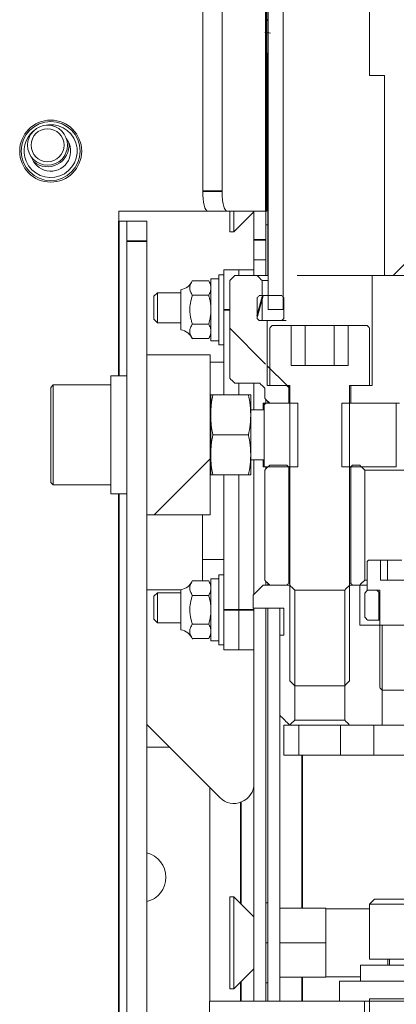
# Model space of a CAD drawing. Header units: millimetres. Extents: x 4 to 1188, y 1 to 840.
# Tile 171 of 256: x 675 to 680, y 315 to 328. Entities that reach past the tile are written whole.
import ezdxf

# ---------------------------------------------------------------- set-up
doc = ezdxf.new("R2010")
doc.units = ezdxf.units.MM
doc.layers.add('1', color=7, linetype='Continuous')

msp = doc.modelspace()

# ---------------------------------------------------------------- hatches: boundary and pattern name
at = {"layer": '1', "linetype": 'Continuous', "lineweight": 35}
h = msp.add_hatch(dxfattribs=at)
h.set_pattern_fill('ANSI31', color=154, scale=1.55, angle=-2.13e-14, style=0)
h.paths.add_polyline_path([(686.0479, 324.4764), (686.0479, 411.143), (686.2479, 411.143), (686.2479, 324.4764)], flags=0)
h.paths.add_polyline_path([(678.2039, 411.143), (678.4039, 411.143), (678.4039, 324.4764), (678.2039, 324.4764)], flags=0)
h = msp.add_hatch(dxfattribs=at)
h.set_pattern_fill('ANSI31', color=154, scale=1.55, angle=-2.13e-14, style=0)
edge = h.paths.add_edge_path(flags=0)
edge.add_line((684.6926, 327.5964), (684.6926, 324.9297))
edge.add_line((684.6926, 324.9297), (684.2174, 324.9297))
edge.add_ellipse((684.0259, 324.7964), major_axis=(-0.2333, 0), ratio=1, start_angle=214.8499, end_angle=415.1501)
edge.add_line((683.8926, 324.6049), (683.8926, 323.863))
edge.add_line((683.8926, 323.863), (680.5592, 323.863))
edge.add_line((680.5592, 323.863), (680.5592, 324.6049))
edge.add_ellipse((680.4259, 324.7964), major_axis=(-0.2333, 0), ratio=1, start_angle=124.8499, end_angle=325.1501)
edge.add_line((680.2344, 324.9297), (679.7592, 324.9297))
edge.add_line((679.7592, 324.9297), (679.7592, 327.5964))
edge.add_line((679.7592, 327.5964), (679.5592, 327.5964))
edge.add_line((679.5592, 327.5964), (679.5592, 410.2964))
edge.add_line((679.5592, 410.2964), (680.2344, 410.2964))
edge.add_ellipse((680.4259, 410.4297), major_axis=(-0.2333, 0), ratio=1, start_angle=34.8499, end_angle=235.1501)
edge.add_line((680.5592, 410.6212), (680.5592, 410.963))
edge.add_line((680.5592, 410.963), (681.6926, 410.963))
edge.add_line((681.6926, 410.963), (681.6926, 410.2964))
edge.add_line((681.6926, 410.2964), (682.7592, 410.2964))
edge.add_line((682.7592, 410.2964), (682.7592, 410.963))
edge.add_line((682.7592, 410.963), (683.8926, 410.963))
edge.add_line((683.8926, 410.963), (683.8926, 410.6212))
edge.add_ellipse((684.0259, 410.4297), major_axis=(-0.2333, 0), ratio=1, start_angle=304.8499, end_angle=505.1501)
edge.add_line((684.2174, 410.2964), (684.8926, 410.2964))
edge.add_line((684.8926, 410.2964), (684.8926, 327.5964))
edge.add_line((684.8926, 327.5964), (684.6926, 327.5964))
edge = h.paths.add_edge_path(flags=0)
edge.add_ellipse((681.0259, 339.153), major_axis=(0.4533, 0), ratio=1, start_angle=0, end_angle=360)
edge = h.paths.add_edge_path(flags=0)
edge.add_ellipse((683.4259, 339.153), major_axis=(0.4533, 0), ratio=1, start_angle=0, end_angle=360)
edge = h.paths.add_edge_path(flags=0)
edge.add_ellipse((681.0259, 360.4864), major_axis=(0.4533, 0), ratio=1, start_angle=0, end_angle=360)
edge = h.paths.add_edge_path(flags=0)
edge.add_ellipse((683.4259, 360.4864), major_axis=(0.4533, 0), ratio=1, start_angle=0, end_angle=360)
edge = h.paths.add_edge_path(flags=0)
edge.add_ellipse((681.0259, 381.8197), major_axis=(0.4533, 0), ratio=1, start_angle=0, end_angle=360)
edge = h.paths.add_edge_path(flags=0)
edge.add_ellipse((683.4259, 381.8197), major_axis=(0.4533, 0), ratio=1, start_angle=0, end_angle=360)
edge = h.paths.add_edge_path(flags=0)
edge.add_ellipse((683.4259, 403.153), major_axis=(0.4533, 0), ratio=1, start_angle=0, end_angle=360)
edge = h.paths.add_edge_path(flags=0)
edge.add_ellipse((681.0259, 403.153), major_axis=(0.4533, 0), ratio=1, start_angle=0, end_angle=360)
h = msp.add_hatch(dxfattribs=at)
h.set_pattern_fill('ANSI31', color=154, scale=1.55, angle=89.9544, style=0)
edge = h.paths.add_edge_path(flags=0)
edge.add_line((686.2926, 323.4297), (686.2926, 323.2964))
edge.add_line((686.6926, 323.4964), (686.3592, 323.4964))
edge.add_line((686.3259, 324.3297), (686.3259, 324.9297))
edge.add_line((686.3259, 324.9297), (686.7592, 324.9297))
edge.add_line((686.7592, 324.9297), (686.7592, 323.563))
edge.add_line((686.2592, 323.463), (686.2592, 324.3297))
edge.add_line((685.9725, 323.463), (686.2592, 323.463))
edge.add_line((685.9725, 323.463), (685.9725, 323.2297))
edge.add_line((685.9725, 323.2297), (686.2259, 323.2297))
h.paths.add_polyline_path([(679.3059, 323.463), (679.5926, 323.463), (679.5926, 324.9297), (680.5259, 324.9297), (680.5259, 323.4964), (680.0259, 323.4964), (680.0259, 323.2297), (679.3059, 323.2297)], flags=0)
h.paths.add_polyline_path([(683.9259, 323.4964), (683.9259, 324.9297), (684.8593, 324.9297), (684.8593, 323.463), (685.146, 323.463), (685.146, 323.2297), (684.4259, 323.2297), (684.4259, 323.4964)], flags=0)
edge = h.paths.add_edge_path(flags=0)
edge.add_line((678.1592, 323.2964), (678.1592, 323.4297))
edge.add_line((678.4793, 323.463), (678.4793, 323.2297))
edge.add_line((678.4793, 323.2297), (678.2259, 323.2297))
edge.add_line((678.1926, 323.463), (678.4793, 323.463))
edge.add_line((678.1926, 324.3297), (678.1926, 323.463))
edge.add_line((678.1259, 324.3297), (678.1259, 324.9297))
edge.add_line((678.1259, 324.9297), (677.6926, 324.9297))
edge.add_line((677.6926, 324.9297), (677.6926, 323.563))
edge.add_line((678.0926, 323.4964), (677.7592, 323.4964))
h = msp.add_hatch(dxfattribs=at)
h.set_pattern_fill('ANSI31', color=154, scale=1.55, angle=29.9848, style=0)
h.paths.add_polyline_path([(678.4126, 324.663), (678.4126, 324.3297), (678.0592, 324.3297), (678.0592, 324.663)], flags=0)
h.paths.add_polyline_path([(686.0392, 324.663), (686.3926, 324.663), (686.3926, 324.3297), (686.0392, 324.3297)], flags=0)
h = msp.add_hatch(dxfattribs=at)
h.set_pattern_fill('ANSI31', color=154, scale=1.55, angle=-2.13e-14, style=0)
h.paths.add_polyline_path([(676.586, 321.7397), (676.586, 323.873), (677.4327, 323.873), (677.4327, 321.7397)], flags=0)
h = msp.add_hatch(dxfattribs=at)
h.set_pattern_fill('ANSI31', color=154, scale=1.55, angle=-2.13e-14, style=0)
h.paths.add_polyline_path([(685.8525, 323.2297), (686.6259, 323.2297), (686.6259, 322.383), (685.8525, 322.383)], flags=0)
h.paths.add_polyline_path([(679.9145, 323.2297), (679.9145, 322.383), (679.1859, 322.383), (679.1859, 323.2297)], flags=0)
h.paths.add_polyline_path([(678.5993, 323.2297), (678.5993, 322.383), (678.1517, 322.383), (678.1517, 323.2297)], flags=0)
h.paths.add_polyline_path([(684.5373, 322.383), (684.5373, 323.2297), (685.2659, 323.2297), (685.2659, 322.383)], flags=0)
h = msp.add_hatch(dxfattribs=at)
h.set_pattern_fill('ANSI31', color=154, scale=1.55, angle=29.9848, style=0)
edge = h.paths.add_edge_path(flags=0)
edge.add_line((684.9592, 320.8703), (684.9592, 322.337))
edge.add_line((685.1459, 320.8303), (685.1459, 322.377))
edge = h.paths.add_edge_path(flags=0)
edge.add_line((679.4926, 322.337), (679.4926, 320.8703))
edge.add_line((679.3059, 322.377), (679.3059, 320.8303))
h.paths.add_polyline_path([(678.4793, 322.4036), (678.4793, 320.8036), (678.1592, 320.8036), (678.1592, 322.4036)], flags=0)
h.paths.add_polyline_path([(685.9725, 322.4036), (686.2926, 322.4036), (686.2926, 320.8036), (685.9725, 320.8036)], flags=0)
h = msp.add_hatch(dxfattribs=at)
h.set_pattern_fill('ANSI31', color=154, scale=1.55, angle=89.9544, style=0)
edge = h.paths.add_edge_path(flags=0)
edge.add_line((678.4126, 320.497), (678.0059, 320.497))
edge.add_line((678.0059, 320.497), (678.0059, 320.6703))
edge.add_spline(control_points=[(678.0059, 320.6703), (678.0504, 320.7148), (678.0948, 320.7592), (678.1392, 320.8036)], knot_values=[0, 0, 0, 0, 1, 1, 1, 1], degree=3, periodic=0)
edge.add_line((678.1392, 320.8036), (678.5593, 320.8036))
edge.add_line((678.5593, 320.8036), (678.4948, 318.9392))
edge.add_spline(control_points=[(678.4948, 318.9392), (678.4481, 318.9814), (678.4037, 319.0259), (678.3592, 319.0703)], knot_values=[0, 0, 0, 0, 1, 1, 1, 1], degree=3, periodic=0)
edge.add_line((678.3592, 319.0703), (678.3991, 320.137))
edge.add_line((678.3991, 320.137), (678.4126, 320.497))
h.paths.add_polyline_path([(679.2259, 318.937), (679.2259, 320.8036), (679.4259, 320.8036), (679.4259, 320.2703), (679.726, 320.2703), (679.726, 318.937)], flags=0)
h.paths.add_polyline_path([(685.0259, 320.2703), (685.0259, 320.8036), (685.226, 320.8036), (685.226, 318.937), (684.7258, 318.937), (684.7258, 320.2703)], flags=0)
edge = h.paths.add_edge_path(flags=0)
edge.add_line((680.0591, 320.2703), (680.2093, 320.2703))
edge.add_spline(control_points=[(680.2093, 320.2703), (680.213, 320.2273), (680.2168, 320.1843), (680.2557, 319.7399), (680.2908, 319.3384), (680.3259, 318.937)], knot_values=[0, 0, 0, 0, 0.0967127, 0.0967127, 1, 1, 1, 1], degree=3, periodic=0)
edge.add_line((680.3259, 318.937), (680.0591, 318.937))
edge.add_line((680.0591, 318.937), (680.0591, 320.2703))
edge = h.paths.add_edge_path(flags=0)
edge.add_line((684.2425, 320.2703), (684.3927, 320.2703))
edge.add_line((684.3927, 320.2703), (684.3927, 318.937))
edge.add_line((684.3927, 318.937), (684.1259, 318.937))
edge.add_spline(control_points=[(684.1259, 318.937), (684.1648, 319.3814), (684.2037, 319.8259), (684.2425, 320.2703)], knot_values=[0, 0, 0, 0, 1, 1, 1, 1], degree=3, periodic=0)
edge = h.paths.add_edge_path(flags=0)
edge.add_line((685.9569, 318.9393), (685.8901, 320.8036))
edge.add_line((685.8901, 320.8036), (686.3126, 320.8036))
edge.add_spline(control_points=[(686.3126, 320.8036), (686.357, 320.7592), (686.4015, 320.7148), (686.4459, 320.6703)], knot_values=[0, 0, 0, 0, 1, 1, 1, 1], degree=3, periodic=0)
edge.add_line((686.4459, 320.6703), (686.4459, 320.497))
edge.add_line((686.4459, 320.497), (686.0392, 320.497))
edge.add_line((686.0392, 320.497), (686.0527, 320.137))
edge.add_line((686.0527, 320.137), (686.0926, 319.0703))
edge.add_spline(control_points=[(686.0926, 319.0703), (686.0481, 319.0259), (686.0037, 318.9814), (685.9569, 318.9393)], knot_values=[0, 0, 0, 0, 1, 1, 1, 1], degree=3, periodic=0)
h = msp.add_hatch(dxfattribs=at)
h.set_pattern_fill('ANSI31', color=154, scale=1.55, angle=-2.13e-14, style=0)
edge = h.paths.add_edge_path(flags=0)
edge.add_line((684.0926, 316.937), (683.1612, 316.937))
edge.add_line((683.1612, 316.937), (683.1612, 320.137))
edge.add_line((683.1612, 320.137), (683.8926, 320.137))
edge.add_line((683.8926, 320.137), (683.8926, 320.737))
edge.add_line((683.8926, 320.737), (684.346, 320.737))
edge.add_line((684.346, 320.737), (684.305, 320.337))
edge.add_spline(control_points=[(684.305, 320.337), (684.1909, 319.737), (684.1384, 319.137), (684.0859, 318.537)], knot_values=[0, 0, 0, 0, 1, 1, 1, 1], degree=3, periodic=0)
edge.add_line((684.0859, 318.537), (683.8926, 318.537))
edge.add_line((683.8926, 318.537), (683.8926, 317.2036))
edge.add_line((683.8926, 317.2036), (684.0926, 317.2036))
edge.add_line((684.0926, 317.2036), (684.0926, 316.937))
edge = h.paths.add_edge_path(flags=0)
edge.add_line((680.5592, 318.537), (680.3659, 318.537))
edge.add_spline(control_points=[(680.3659, 318.537), (680.3134, 319.137), (680.2609, 319.737), (680.1451, 320.337)], knot_values=[0, 0, 0, 0, 1, 1, 1, 1], degree=3, periodic=0)
edge.add_line((680.1451, 320.337), (680.103, 320.737))
edge.add_line((680.103, 320.737), (680.5592, 320.737))
edge.add_line((680.5592, 320.737), (680.5592, 320.137))
edge.add_line((680.5592, 320.137), (681.2906, 320.137))
edge.add_line((681.2906, 320.137), (681.2906, 316.937))
edge.add_line((681.2906, 316.937), (680.3592, 316.937))
edge.add_line((680.3592, 316.937), (680.3592, 317.2036))
edge.add_line((680.3592, 317.2036), (680.5592, 317.2036))
edge.add_line((680.5592, 317.2036), (680.5592, 318.537))
edge = h.paths.add_edge_path(flags=0)
edge.add_line((684.9592, 320.697), (684.9592, 320.337))
edge.add_line((684.9592, 320.337), (684.7725, 320.337))
edge.add_line((684.7725, 320.337), (684.7725, 320.7103))
edge = h.paths.add_edge_path(flags=0)
edge.add_line((679.6793, 320.7103), (679.6793, 320.337))
edge.add_line((679.6793, 320.337), (679.4926, 320.337))
edge.add_line((679.4926, 320.337), (679.4926, 320.697))
h = msp.add_hatch(dxfattribs=at)
h.set_pattern_fill('ANSI31', color=154, scale=1.55, angle=-2.13e-14, style=0)
h.paths.add_polyline_path([(677.425, 315.2564), (679.4917, 315.2564), (679.4917, 314.623), (677.425, 314.623)], flags=0)
h.paths.add_polyline_path([(684.9584, 315.2564), (686.3584, 315.2564), (686.3584, 314.623), (684.9584, 314.623)], flags=0)

# ---------------------------------------------------------------- linework, layer by layer
at = {"layer": '1', "color": 154, "linetype": 'Continuous', "lineweight": 13}
for p, q in [((677.333, 326.0564), (677.333, 416.1764)), ((677.5906, 326.0564), (677.5906, 416.1764)), ((678.186, 325.7897), (678.186, 411.143)), ((678.2039, 411.143), (678.2039, 328.3412)), ((678.2039, 324.4764), (678.2039, 411.143)), ((678.4039, 411.143), (678.4039, 324.4764)), ((679.5592, 327.5964), (679.5592, 410.2964)), ((678.2028, 328.1679), (678.2028, 328.1666)), ((678.2039, 327.8969), (678.1923, 327.899)), ((678.2028, 327.8971), (678.2028, 325.4086)), ((678.2039, 327.897), (678.2039, 324.93)), ((679.7592, 327.5964), (679.5592, 327.5964)), ((679.7592, 324.9297), (679.7592, 327.5964)), ((678.2028, 326.6753), (678.186, 326.6753)), ((678.2028, 326.142), (678.186, 326.142)), ((677.402, 325.7897), (676.2127, 325.7897)), ((676.2127, 325.7897), (676.2127, 325.6564)), ((677.6596, 325.7897), (677.402, 325.7897)), ((677.6596, 325.7897), (678.1733, 325.7897)), ((677.6961, 325.5153), (677.6961, 325.7897)), ((677.7495, 325.5153), (677.7495, 325.7897)), ((677.7495, 325.5153), (678.0161, 325.782)), ((678.0161, 325.7897), (678.0161, 325.4086)), ((678.186, 325.7897), (678.1733, 325.7897)), ((678.1761, 325.7897), (678.1761, 325.4086)), ((676.2127, 325.6564), (676.3194, 325.6564)), ((676.3194, 325.3897), (676.3194, 325.6564)), ((676.3194, 325.6564), (676.586, 325.6564)), ((676.586, 325.6564), (676.586, 325.3897)), ((678.2028, 325.6086), (678.1761, 325.6086)), ((678.1762, 325.6097), (678.1762, 324.93)), ((677.6961, 325.5153), (677.7495, 325.5153)), ((678.0161, 325.142), (678.0161, 325.4086)), ((678.1761, 325.142), (678.1761, 325.4086)), ((678.2028, 325.142), (678.2028, 325.4086)), ((676.3194, 311.7897), (676.3194, 325.3897)), ((676.586, 323.8729), (676.586, 325.3897)), ((678.0161, 324.9297), (678.0161, 325.142)), ((678.1761, 325.142), (678.0161, 325.142)), ((678.1761, 325.142), (678.1761, 324.9297)), ((678.2028, 324.9297), (678.2028, 325.142)), ((678.2039, 325.142), (678.2028, 325.142)), ((677.6161, 324.4753), (677.6161, 325.0086)), ((677.8161, 325.0086), (677.6161, 325.0086)), ((677.8161, 324.9297), (677.8161, 325.0086)), ((678.0161, 325.0086), (677.8161, 325.0086)), ((677.8161, 324.9297), (677.8161, 325.0086)), ((677.5495, 324.8886), (677.4428, 324.8886)), ((677.4428, 324.062), (677.4428, 324.8886)), ((677.6161, 324.942), (677.5495, 324.942)), ((677.5495, 324.942), (677.5495, 324.0086)), ((677.7592, 324.9297), (678.0592, 324.9297)), ((678.204, 324.9297), (678.0592, 324.9297)), ((679.5926, 324.9297), (678.5941, 324.9297)), ((679.5926, 323.463), (679.5926, 324.9297)), ((679.5926, 324.9297), (680.5259, 324.9297)), ((680.2344, 324.9297), (679.7592, 324.9297)), ((677.193, 324.8602), (677.413, 324.8602)), ((677.4428, 324.8086), (677.413, 324.8602)), ((677.6926, 324.863), (677.6926, 323.563)), ((677.6926, 323.563), (677.6926, 324.863)), ((678.1259, 324.863), (678.1259, 324.3297)), ((678.1259, 324.863), (678.2039, 324.863)), ((676.7295, 324.702), (676.6828, 324.6553)), ((676.6828, 324.6553), (676.6828, 324.3486)), ((677.0428, 324.702), (676.7295, 324.702)), ((676.7295, 324.702), (676.7295, 324.302)), ((677.0428, 324.742), (677.0428, 324.2086)), ((677.193, 324.6677), (677.413, 324.6677)), ((678.0592, 324.3564), (678.0592, 324.6364)), ((678.0859, 324.663), (678.3859, 324.663)), ((678.4126, 324.6364), (678.4126, 324.3564)), ((677.6161, 323.3397), (677.6161, 324.4753)), ((678.4039, 324.4764), (678.2039, 324.4764)), ((676.6828, 324.3486), (676.7295, 324.302)), ((676.7295, 324.302), (677.0428, 324.302)), ((677.193, 324.2828), (677.413, 324.2828)), ((678.3859, 324.3297), (678.0859, 324.3297)), ((678.1259, 324.3297), (678.1926, 324.3297)), ((678.1926, 324.3297), (678.1926, 323.463)), ((678.2259, 323.463), (678.2259, 324.2297)), ((678.2593, 324.263), (678.5107, 324.263)), ((678.421, 324.3297), (678.3859, 324.3297)), ((678.421, 324.3297), (678.444, 324.3297)), ((678.5107, 324.263), (678.5107, 323.7297)), ((678.7001, 324.263), (678.5107, 324.263)), ((679.085, 324.263), (678.7001, 324.263)), ((678.7001, 324.263), (678.7001, 323.7297)), ((679.2745, 324.263), (679.085, 324.263)), ((679.085, 324.263), (679.085, 323.7297)), ((679.2745, 323.7297), (679.2745, 324.263)), ((679.2745, 324.263), (679.5259, 324.263)), ((679.5592, 324.2297), (679.5592, 323.463)), ((677.193, 324.0904), (677.413, 324.0904)), ((677.413, 324.0904), (677.4428, 324.142)), ((677.4428, 324.062), (677.5495, 324.062)), ((677.5495, 324.0086), (677.6161, 324.0086)), ((676.586, 321.7397), (676.586, 323.873)), ((676.586, 323.873), (677.4327, 323.873)), ((677.4327, 323.873), (677.4327, 321.7397)), ((677.4327, 323.778), (677.6161, 323.778)), ((678.5107, 323.7297), (679.2745, 323.7297)), ((676.3194, 323.593), (676.106, 323.593)), ((676.106, 323.593), (676.106, 322.0197)), ((675.3394, 323.473), (675.306, 323.4397)), ((675.306, 322.173), (675.306, 323.4397)), ((676.106, 323.473), (675.3394, 323.473)), ((675.3394, 322.1397), (675.3394, 323.473)), ((678.0926, 323.4964), (677.7592, 323.4964)), ((677.8161, 323.3397), (677.8161, 323.4964)), ((677.8161, 323.3397), (677.8161, 323.4964)), ((678.0161, 323.4962), (678.0161, 323.1393)), ((678.1926, 323.463), (678.4793, 323.463)), ((678.4926, 323.463), (678.2259, 323.463)), ((678.4793, 323.463), (678.4793, 323.2297)), ((678.4926, 319.5297), (678.4926, 323.463)), ((679.5592, 323.463), (679.2925, 323.463)), ((679.2925, 323.463), (679.2925, 319.5297)), ((679.3059, 323.2297), (679.3059, 323.463)), ((679.3059, 323.463), (679.5926, 323.463)), ((677.4395, 323.3397), (677.4395, 323.073)), ((677.4695, 323.3397), (677.9428, 323.3397)), ((677.9728, 323.3397), (677.9728, 323.073)), ((678.1592, 323.4297), (678.1592, 323.2964)), ((678.1592, 323.2964), (678.1592, 323.4297)), ((678.1392, 323.2297), (678.1392, 323.1397)), ((678.1392, 323.2297), (678.1547, 323.2297)), ((678.1517, 322.383), (678.1517, 323.2297)), ((678.1517, 323.2297), (678.5993, 323.2297)), ((678.1761, 323.2791), (678.1761, 323.2293)), ((678.2028, 323.2527), (678.2028, 323.2293)), ((678.4793, 323.2297), (678.2259, 323.2297)), ((678.5993, 323.2297), (678.5993, 322.383)), ((679.1859, 323.2297), (679.9145, 323.2297)), ((679.1859, 322.383), (679.1859, 323.2297)), ((679.9592, 323.2297), (679.3059, 323.2297)), ((679.9145, 323.2297), (679.9145, 322.383)), ((677.4394, 323.1397), (677.4327, 323.1464)), ((677.4395, 323.1397), (677.4394, 323.1397)), ((677.4394, 322.473), (677.4394, 323.1397)), ((677.4395, 323.073), (677.4395, 322.5397)), ((678.1517, 323.1397), (677.9728, 323.1397)), ((677.9728, 323.073), (677.9728, 322.5397)), ((677.4695, 322.8064), (677.9428, 322.8064)), ((677.4395, 322.273), (677.4395, 322.5397)), ((677.9728, 322.273), (677.9728, 322.5397)), ((677.4327, 322.4664), (677.4394, 322.473)), ((677.4394, 322.473), (677.4395, 322.473)), ((677.9728, 322.473), (678.1517, 322.473)), ((678.0161, 322.4729), (678.0161, 320.6805)), ((678.1392, 322.473), (678.1392, 322.383)), ((678.2259, 322.4036), (678.4526, 322.4036)), ((679.3325, 322.4036), (679.4259, 322.4036)), ((677.4695, 322.273), (677.9428, 322.273)), ((677.6161, 320.4753), (677.6161, 322.273)), ((677.8161, 320.4753), (677.8161, 322.273)), ((677.8161, 320.4753), (677.8161, 322.273)), ((678.1392, 322.383), (678.1517, 322.383)), ((678.5993, 322.383), (678.1517, 322.383)), ((678.1592, 322.337), (678.1592, 320.8703)), ((678.1592, 320.8703), (678.1592, 322.337)), ((678.1761, 322.3829), (678.1761, 322.3534)), ((678.4793, 322.377), (678.4793, 320.8303)), ((678.4793, 322.377), (678.4926, 322.377)), ((679.9145, 322.383), (679.1859, 322.383)), ((679.2925, 322.377), (679.3059, 322.377)), ((679.3059, 320.8303), (679.3059, 322.377)), ((679.4926, 322.337), (679.4926, 320.8703)), ((679.4926, 322.337), (682.2259, 322.337)), ((675.306, 322.173), (675.3394, 322.1397)), ((675.3394, 322.1397), (676.106, 322.1397)), ((676.106, 322.0197), (676.3194, 322.0197)), ((677.4327, 321.7397), (676.586, 321.7397)), ((676.586, 311.7897), (676.586, 321.7396)), ((677.3295, 321.7397), (677.3295, 321.1455)), ((677.3295, 321.1455), (677.3295, 320.8602)), ((677.3295, 321.1455), (677.6161, 321.1455)), ((679.5259, 320.737), (679.5259, 321.1186)), ((679.5443, 321.137), (679.7034, 321.137)), ((679.7034, 321.137), (679.7034, 320.8703)), ((679.7963, 321.137), (679.7034, 321.137)), ((679.9888, 321.137), (679.7963, 321.137)), ((679.7963, 321.137), (679.7963, 320.8703)), ((677.6161, 320.942), (677.5495, 320.942)), ((677.5495, 320.942), (677.5495, 320.0086)), ((677.193, 320.8602), (677.413, 320.8602)), ((677.4428, 320.8086), (677.413, 320.8602)), ((677.5495, 320.8886), (677.4428, 320.8886)), ((677.4428, 320.062), (677.4428, 320.8886)), ((678.1761, 320.8534), (678.1761, 320.8035)), ((678.2028, 320.8264), (678.2028, 320.8035)), ((678.4926, 320.8303), (678.4793, 320.8303)), ((679.3059, 320.8303), (679.2925, 320.8303)), ((679.5259, 320.8703), (679.4926, 320.8703)), ((679.7034, 320.8703), (680.0818, 320.8703)), ((676.5861, 320.742), (677.0428, 320.742)), ((676.7295, 320.702), (676.6828, 320.6553)), ((677.0428, 320.702), (676.7295, 320.702)), ((676.7295, 320.702), (676.7295, 320.302)), ((677.0428, 320.742), (677.0428, 320.2086)), ((678.1392, 320.8036), (678.4926, 320.8036)), ((678.4526, 320.8036), (678.2259, 320.8036)), ((678.5593, 320.737), (678.5593, 319.0036)), ((679.2259, 320.737), (678.5593, 320.737)), ((679.2259, 319.0036), (679.2259, 320.737)), ((679.2925, 320.8036), (679.4259, 320.8036)), ((679.4259, 320.8036), (679.3325, 320.8036)), ((679.4259, 320.8036), (679.4259, 320.2703)), ((679.5259, 320.8036), (679.4259, 320.8036)), ((679.4259, 320.8036), (679.5259, 320.8036)), ((679.4926, 320.377), (679.4926, 320.697)), ((679.6927, 320.737), (679.5259, 320.737)), ((679.5326, 320.737), (679.6526, 320.737)), ((679.6793, 320.7103), (679.6793, 320.337)), ((679.6793, 320.7103), (679.6926, 320.7103)), ((679.6927, 319.437), (679.6927, 320.737)), ((676.6828, 320.6553), (676.6828, 320.3486)), ((677.193, 320.6677), (677.413, 320.6677)), ((678.0059, 320.6703), (678.0059, 320.497)), ((678.0059, 320.497), (678.0059, 320.6703)), ((677.6161, 319.942), (677.6161, 320.4753)), ((677.8161, 319.942), (677.8161, 320.4753)), ((677.8161, 319.942), (677.8161, 320.4753)), ((678.4126, 320.497), (678.0059, 320.497)), ((678.0161, 320.4965), (678.0161, 315.2561)), ((678.1761, 320.4965), (678.1761, 315.2561)), ((678.1762, 320.4977), (678.1762, 319.482)), ((678.2028, 320.4965), (678.2028, 315.2561)), ((678.3628, 320.4965), (678.3628, 320.1366)), ((678.4126, 320.497), (678.4126, 320.137)), ((678.4126, 320.137), (678.4126, 320.497)), ((676.6828, 320.3486), (676.7295, 320.302)), ((676.7295, 320.302), (677.0428, 320.302)), ((677.193, 320.2828), (677.413, 320.2828)), ((679.6793, 320.337), (679.5326, 320.337)), ((679.6927, 320.337), (679.6793, 320.337)), ((679.4259, 320.2703), (679.726, 320.2703)), ((679.726, 320.2703), (679.726, 318.937)), ((679.726, 320.2703), (680.0591, 320.2703)), ((677.193, 320.0904), (677.413, 320.0904)), ((677.413, 320.0904), (677.4428, 320.142)), ((677.4428, 320.062), (677.5495, 320.062)), ((678.3592, 320.137), (678.3592, 319.0703)), ((678.3592, 320.137), (678.4126, 320.137)), ((678.3592, 319.0703), (678.3592, 320.137)), ((677.5495, 320.0086), (677.6161, 320.0086)), ((677.8161, 319.942), (677.6161, 319.942)), ((678.0161, 319.942), (677.8161, 319.942)), ((678.1762, 319.482), (678.1762, 319.3086)), ((679.2259, 319.463), (678.5593, 319.463)), ((680.0591, 319.4036), (679.726, 319.4036)), ((678.3628, 319.0666), (678.3628, 315.2561)), ((678.8926, 319.0036), (678.5593, 319.0036)), ((679.2259, 319.0036), (678.8926, 319.0036)), ((676.5859, 318.9455), (677.5609, 317.9705)), ((678.4126, 318.937), (678.4126, 318.537)), ((678.4126, 318.937), (678.6126, 318.937)), ((678.4126, 318.537), (678.4126, 318.937)), ((678.4926, 318.937), (678.4926, 318.937)), ((678.6126, 318.937), (678.6126, 318.537)), ((679.1725, 318.937), (678.6126, 318.937)), ((679.1725, 318.937), (679.6126, 318.937)), ((679.1725, 318.537), (679.1725, 318.937)), ((679.726, 318.937), (679.2925, 318.937)), ((679.6126, 318.937), (679.6126, 318.537)), ((679.726, 318.937), (679.8926, 318.937)), ((679.8926, 318.937), (680.0591, 318.937)), ((676.8895, 318.642), (676.586, 318.642)), ((678.6126, 318.537), (678.4126, 318.537)), ((679.1725, 318.537), (678.6126, 318.537)), ((679.6126, 318.537), (679.1725, 318.537)), ((680.1725, 318.537), (679.6126, 318.537)), ((677.4295, 318.1019), (677.4295, 315.2561)), ((677.7495, 316.6486), (677.6961, 316.6486)), ((677.6961, 315.422), (677.6961, 316.6486)), ((678.0161, 316.382), (677.7495, 316.6486)), ((677.7495, 315.422), (677.7495, 316.6486)), ((679.625, 316.6164), (679.5584, 316.5497)), ((679.625, 316.6164), (680.825, 316.6164)), ((678.2028, 316.5686), (678.1761, 316.5686)), ((678.9761, 316.4953), (678.3628, 316.4953)), ((678.9761, 316.4953), (678.9761, 316.0353)), ((679.5584, 316.4886), (678.9761, 316.4886)), ((679.5584, 316.5497), (679.5584, 315.8164)), ((679.5584, 316.5497), (680.8917, 316.5497)), ((678.2028, 316.0353), (678.1761, 316.0353)), ((678.9761, 316.0353), (678.3628, 316.0353)), ((678.9761, 316.0353), (678.9761, 315.5753)), ((677.7495, 315.422), (678.0161, 315.6886)), ((679.4384, 315.7364), (679.4384, 315.523)), ((679.4384, 315.7364), (681.0117, 315.7364)), ((679.5584, 315.8164), (680.8917, 315.8164)), ((679.8028, 315.7363), (679.8028, 315.8164)), ((679.825, 315.8164), (679.825, 315.7364)), ((678.9761, 315.5753), (678.3628, 315.5753)), ((678.9761, 315.582), (679.4384, 315.582)), ((678.2028, 315.502), (678.1761, 315.502)), ((679.1584, 315.523), (679.1584, 315.2564)), ((679.1584, 315.523), (680.6346, 315.523)), ((677.6961, 315.422), (677.7495, 315.422)), ((677.425, 315.2564), (679.4917, 315.2564)), ((677.425, 314.623), (677.425, 315.2564)), ((679.4917, 315.2564), (679.4917, 314.623)), ((679.4917, 315.2564), (684.9584, 315.2564)), ((679.5592, 315.2897), (679.5592, 314.623)), ((679.5592, 315.2897), (679.5592, 314.623)), ((679.5592, 315.2897), (680.6259, 315.2897)), ((679.5592, 315.2897), (680.6259, 315.2897)), ((679.5592, 315.2897), (680.6259, 315.2897)), ((679.5592, 315.2897), (679.5592, 314.623))]:
    msp.add_line(p, q, dxfattribs=at)
at = {"layer": '1', "color": 154, "linetype": 'Continuous', "lineweight": 35}
for p, q in [((678.1733, 411.1426), (678.1733, 325.7897)), ((677.333, 326.0564), (677.5906, 326.0564)), ((676.2127, 323.5929), (676.2127, 325.6564)), ((678.0161, 325.4086), (678.1761, 325.4086)), ((678.2028, 325.4086), (678.2039, 325.4086)), ((676.586, 325.3897), (676.3194, 325.3897)), ((677.6926, 324.4753), (677.6161, 324.4753)), ((676.2127, 311.6564), (676.2127, 322.0196)), ((677.8161, 320.4753), (677.6161, 320.4753)), ((678.0161, 320.4753), (677.8161, 320.4753)), ((678.6608, 318.5367), (678.6608, 316.4951)), ((677.8428, 317.909), (677.8428, 316.5551)), ((678.6608, 315.575), (678.6608, 315.2559)), ((677.8428, 315.5151), (677.8428, 315.256))]:
    msp.add_line(p, q, dxfattribs=at)
at = {"layer": '1', "color": 154, "linetype": 'Continuous', "lineweight": 13}
for centre, radius in [((675.306, 326.5897), 0.4133), ((675.306, 326.5897), 0.3933), ((675.2642, 326.6686), 0.2667), ((675.2642, 326.6686), 0.22)]:
    msp.add_circle(centre, radius, dxfattribs=at)
for centre, radius, start, end in [((678.1736, 328.0086), 0.3333, 84.79047, 87.86953), ((678.1775, 327.9964), 0.3333, 85.46094, 88.53797), ((678.1775, 327.9964), 0.1733, 81.24625, 87.18781), ((675.306, 326.5897), 0.3533, 130.02641, 202.44828), ((675.306, 326.5897), 0.3533, 202.44828, 105.79953), ((675.306, 326.5897), 0.2667, 202.44828, 37.55141), ((675.2642, 326.6686), 0.2867, 229.75313, 6.08063), ((675.306, 326.5897), 0.2667, 198.27453, 202.44828), ((677.007, 324.942), 0.2032, 280.15509, 336.31646), ((677.007, 324.0086), 0.2032, 22.13623, 79.84491), ((677.007, 320.942), 0.2032, 280.15509, 336.31646), ((677.007, 320.0086), 0.2032, 22.13623, 79.84491), ((677.7495, 318.1591), 0.2667, 225, 0), ((676.5095, 316.9086), 0.3333, 0, 76.725), ((676.5095, 316.9086), 0.3333, 283.275, 0)]:
    msp.add_arc(centre, radius, start, end, dxfattribs=at)
for centre, major_axis, ratio, start_param, end_param in [((678.146, 327.6364), (-0.5304, 0.0557), 1, 4.6425252, 4.7867693), ((677.402, 326.0564), (0, -0.2667), 0.258819, 4.712389, 6.2831853), ((677.6596, 326.0564), (0, 0.2667), 0.258819, 1.5707963, 3.1415927)]:
    msp.add_ellipse(centre, major_axis=major_axis, ratio=ratio, start_param=start_param, end_param=end_param, dxfattribs=at)
for points in [[(677.6926, 324.863), (677.7148, 324.8853), (677.737, 324.9075), (677.7592, 324.9297)], [(678.0592, 324.9297), (678.0815, 324.9075), (678.1037, 324.8853), (678.1259, 324.863)], [(678.0592, 324.6364), (678.0681, 324.6453), (678.077, 324.6541), (678.0859, 324.663)], [(678.3859, 324.663), (678.3948, 324.6541), (678.4037, 324.6453), (678.4126, 324.6364)], [(678.0859, 324.3297), (678.077, 324.3386), (678.0681, 324.3475), (678.0592, 324.3564)], [(678.4126, 324.3564), (678.4037, 324.3475), (678.3948, 324.3386), (678.3859, 324.3297)], [(678.2259, 324.2297), (678.237, 324.2408), (678.2481, 324.2519), (678.2593, 324.263)], [(679.5259, 324.263), (679.537, 324.2519), (679.5481, 324.2408), (679.5592, 324.2297)], [(677.7592, 323.4964), (677.737, 323.5186), (677.7148, 323.5408), (677.6926, 323.563)], [(678.1592, 323.4297), (678.137, 323.4519), (678.1148, 323.4741), (678.0926, 323.4964)], [(678.2259, 323.2297), (678.2037, 323.2519), (678.1815, 323.2741), (678.1592, 323.2964)], [(678.1592, 322.337), (678.1815, 322.3592), (678.2037, 322.3814), (678.2259, 322.4036)], [(678.4526, 322.4036), (678.4615, 322.3948), (678.4704, 322.3859), (678.4793, 322.377)], [(679.3059, 322.377), (679.3148, 322.3859), (679.3236, 322.3948), (679.3325, 322.4036)], [(679.4259, 322.4036), (679.4481, 322.3814), (679.4704, 322.3592), (679.4926, 322.337)], [(679.5259, 321.1186), (679.5321, 321.1248), (679.5382, 321.1309), (679.5443, 321.137)], [(678.2259, 320.8036), (678.2037, 320.8259), (678.1815, 320.8481), (678.1592, 320.8703)], [(678.4793, 320.8303), (678.4704, 320.8214), (678.4615, 320.8125), (678.4526, 320.8036)], [(679.3325, 320.8036), (679.3236, 320.8125), (679.3148, 320.8214), (679.3059, 320.8303)], [(679.4926, 320.8703), (679.4704, 320.8481), (679.4481, 320.8259), (679.4259, 320.8036)], [(678.0059, 320.6703), (678.0504, 320.7148), (678.0948, 320.7592), (678.1392, 320.8036)], [(678.4926, 320.8036), (678.5148, 320.7814), (678.5371, 320.7592), (678.5593, 320.737)], [(679.2259, 320.737), (679.2481, 320.7592), (679.2703, 320.7814), (679.2925, 320.8036)], [(679.4926, 320.697), (679.5059, 320.7103), (679.5192, 320.7236), (679.5326, 320.737)], [(679.6526, 320.737), (679.6615, 320.7281), (679.6704, 320.7192), (679.6793, 320.7103)], [(679.5326, 320.337), (679.5192, 320.3503), (679.5059, 320.3636), (679.4926, 320.377)], [(678.5593, 319.463), (678.5371, 319.4853), (678.5148, 319.5075), (678.4926, 319.5297)], [(679.2925, 319.5297), (679.2703, 319.5075), (679.2481, 319.4853), (679.2259, 319.463)], [(679.726, 319.4036), (679.7149, 319.4148), (679.7038, 319.4259), (679.6927, 319.437)], [(678.4926, 318.937), (678.4481, 318.9814), (678.4037, 319.0259), (678.3592, 319.0703)], [(678.5593, 319.0036), (678.5371, 318.9814), (678.5148, 318.9592), (678.4926, 318.937)], [(679.2925, 318.937), (679.2703, 318.9592), (679.2481, 318.9814), (679.2259, 319.0036)]]:
    msp.add_open_spline(points, degree=3, dxfattribs=at)
for points, knots in [([(677.193, 324.8602), (677.1895, 324.8523), (677.1858, 324.8444), (677.1784, 324.8287), (677.1747, 324.8208), (677.1682, 324.805), (677.1654, 324.797), (677.1625, 324.785), (677.1617, 324.781), (677.1606, 324.773), (677.1603, 324.7689), (677.1603, 324.7608), (677.1605, 324.7568), (677.1612, 324.7506), (677.1615, 324.7486), (677.1622, 324.7445), (677.1626, 324.7424), (677.165, 324.7321), (677.1678, 324.724), (677.1744, 324.7079), (677.1781, 324.6998), (677.1856, 324.6838), (677.1894, 324.6758), (677.193, 324.6677)], [0, 0, 0, 0, 0.125, 0.125, 0.25, 0.25, 0.375, 0.375, 0.4375, 0.4375, 0.5, 0.5, 0.5625, 0.5625, 0.59375, 0.59375, 0.625, 0.625, 0.75, 0.75, 0.875, 0.875, 1, 1, 1, 1]), ([(677.413, 324.8602), (677.4221, 324.8444), (677.4296, 324.8286), (677.4374, 324.8046), (677.4394, 324.7965), (677.4421, 324.7803), (677.4428, 324.7722), (677.4428, 324.764)], [0, 0, 0, 0, 0.5, 0.5, 0.75, 0.75, 1, 1, 1, 1]), ([(677.4428, 324.764), (677.4428, 324.7599), (677.4426, 324.7558), (677.4419, 324.7476), (677.4414, 324.7435), (677.4394, 324.7314), (677.4374, 324.7233), (677.4296, 324.6993), (677.4221, 324.6834), (677.413, 324.6677)], [0, 0, 0, 0, 0.125, 0.125, 0.25, 0.25, 0.5, 0.5, 1, 1, 1, 1]), ([(677.193, 324.6677), (677.1894, 324.6515), (677.1856, 324.6354), (677.178, 324.603), (677.1742, 324.5869), (677.1677, 324.5543), (677.1649, 324.538), (677.1621, 324.5133), (677.1613, 324.505), (677.1607, 324.4925), (677.1604, 324.4862), (677.1603, 324.4799), (677.1603, 324.4767), (677.1603, 324.4757), (677.1603, 324.4737), (677.1603, 324.4646), (677.1607, 324.4556), (677.1618, 324.4397), (677.1626, 324.4317), (677.1656, 324.408), (677.1684, 324.3923), (677.1749, 324.3609), (677.1785, 324.3453), (677.1858, 324.3141), (677.1895, 324.2985), (677.193, 324.2828)], [0, 0, 0, 0, 0.125, 0.125, 0.25, 0.25, 0.375, 0.375, 0.4375, 0.4375, 0.46875, 0.484375, 0.484375, 0.4921875, 0.4921875, 0.5, 0.5625, 0.5625, 0.625, 0.625, 0.75, 0.75, 0.875, 0.875, 1, 1, 1, 1]), ([(677.413, 324.6677), (677.4153, 324.6599), (677.4175, 324.652), (677.4216, 324.6362), (677.4236, 324.6282), (677.4291, 324.6043), (677.4322, 324.5883), (677.4374, 324.5562), (677.4394, 324.5401), (677.4421, 324.5078), (677.4428, 324.4916), (677.4428, 324.4753)], [0, 0, 0, 0, 0.125, 0.125, 0.25, 0.25, 0.5, 0.5, 0.75, 0.75, 1, 1, 1, 1]), ([(677.4428, 324.4753), (677.4428, 324.4671), (677.4426, 324.459), (677.4421, 324.4467), (677.4419, 324.4426), (677.4414, 324.4344), (677.4411, 324.4303), (677.4394, 324.4099), (677.4373, 324.3937), (677.4295, 324.3455), (677.422, 324.314), (677.413, 324.2828)], [0, 0, 0, 0, 0.125, 0.125, 0.1875, 0.1875, 0.25, 0.25, 0.5, 0.5, 1, 1, 1, 1]), ([(677.193, 324.2828), (677.1895, 324.2749), (677.1858, 324.2671), (677.1784, 324.2513), (677.1747, 324.2434), (677.1682, 324.2276), (677.1654, 324.2197), (677.1625, 324.2077), (677.1617, 324.2037), (677.1606, 324.1956), (677.1603, 324.1916), (677.1603, 324.1835), (677.1605, 324.1794), (677.1612, 324.1733), (677.1615, 324.1712), (677.1622, 324.1671), (677.1626, 324.165), (677.165, 324.1548), (677.1678, 324.1467), (677.1744, 324.1305), (677.1781, 324.1225), (677.1856, 324.1065), (677.1894, 324.0984), (677.193, 324.0904)], [0, 0, 0, 0, 0.125, 0.125, 0.25, 0.25, 0.375, 0.375, 0.4375, 0.4375, 0.5, 0.5, 0.5625, 0.5625, 0.59375, 0.59375, 0.625, 0.625, 0.75, 0.75, 0.875, 0.875, 1, 1, 1, 1]), ([(677.413, 324.2828), (677.4221, 324.2671), (677.4296, 324.2512), (677.4374, 324.2272), (677.4394, 324.2192), (677.4421, 324.203), (677.4428, 324.1948), (677.4428, 324.1866)], [0, 0, 0, 0, 0.5, 0.5, 0.75, 0.75, 1, 1, 1, 1]), ([(677.4428, 324.1866), (677.4428, 324.1825), (677.4426, 324.1784), (677.4419, 324.1703), (677.4414, 324.1662), (677.4394, 324.154), (677.4374, 324.146), (677.4296, 324.1219), (677.4221, 324.1061), (677.413, 324.0904)], [0, 0, 0, 0, 0.125, 0.125, 0.25, 0.25, 0.5, 0.5, 1, 1, 1, 1]), ([(677.4395, 323.3397), (677.4395, 323.3397), (677.4402, 323.3397), (677.4428, 323.3397), (677.4448, 323.3397), (677.45, 323.3397), (677.4532, 323.3397), (677.4588, 323.3397), (677.4608, 323.3397), (677.465, 323.3397), (677.4672, 323.3397), (677.4695, 323.3397)], [0, 0, 0, 0, 0.2418107, 0.2418107, 0.4945405, 0.4945405, 0.7472702, 0.7472702, 0.8736351, 0.8736351, 1, 1, 1, 1]), ([(677.4695, 323.3397), (677.4602, 323.2953), (677.4526, 323.2508), (677.4448, 323.1841), (677.4428, 323.1619), (677.4401, 323.1175), (677.4395, 323.0953), (677.4395, 323.073)], [0, 0, 0, 0, 0.5, 0.5, 0.75, 0.75, 1, 1, 1, 1]), ([(677.9428, 323.3397), (677.9451, 323.3397), (677.9473, 323.3397), (677.9515, 323.3397), (677.9535, 323.3397), (677.9591, 323.3397), (677.9623, 323.3397), (677.9675, 323.3397), (677.9695, 323.3397), (677.9721, 323.3397), (677.9728, 323.3397), (677.9728, 323.3397)], [0, 0, 0, 0, 0.1253511, 0.1253511, 0.2507023, 0.2507023, 0.5014045, 0.5014045, 0.7521068, 0.7521068, 1, 1, 1, 1]), ([(677.9728, 323.073), (677.9728, 323.0953), (677.9721, 323.1175), (677.9695, 323.1619), (677.9675, 323.1841), (677.9597, 323.2508), (677.9521, 323.2953), (677.9428, 323.3397)], [0, 0, 0, 0, 0.25, 0.25, 0.5, 0.5, 1, 1, 1, 1]), ([(677.4395, 323.073), (677.4395, 323.0508), (677.4401, 323.0286), (677.4428, 322.9841), (677.4448, 322.9619), (677.4526, 322.8953), (677.4602, 322.8508), (677.4695, 322.8064)], [0, 0, 0, 0, 0.25, 0.25, 0.5, 0.5, 1, 1, 1, 1]), ([(677.9428, 322.8064), (677.9521, 322.8508), (677.9597, 322.8953), (677.9675, 322.9619), (677.9695, 322.9841), (677.9721, 323.0286), (677.9728, 323.0508), (677.9728, 323.073)], [0, 0, 0, 0, 0.5, 0.5, 0.75, 0.75, 1, 1, 1, 1]), ([(677.4695, 322.8064), (677.4602, 322.7619), (677.4526, 322.7175), (677.4448, 322.6508), (677.4428, 322.6286), (677.4401, 322.5841), (677.4395, 322.5619), (677.4395, 322.5397)], [0, 0, 0, 0, 0.5, 0.5, 0.75, 0.75, 1, 1, 1, 1]), ([(677.9728, 322.5397), (677.9728, 322.5619), (677.9721, 322.5841), (677.9695, 322.6286), (677.9675, 322.6508), (677.9597, 322.7175), (677.9521, 322.7619), (677.9428, 322.8064)], [0, 0, 0, 0, 0.25, 0.25, 0.5, 0.5, 1, 1, 1, 1]), ([(677.4395, 322.5397), (677.4395, 322.5175), (677.4401, 322.4953), (677.4428, 322.4508), (677.4448, 322.4286), (677.4526, 322.3619), (677.4602, 322.3175), (677.4695, 322.273)], [0, 0, 0, 0, 0.25, 0.25, 0.5, 0.5, 1, 1, 1, 1]), ([(677.9428, 322.273), (677.9521, 322.3175), (677.9597, 322.3619), (677.9675, 322.4286), (677.9695, 322.4508), (677.9721, 322.4953), (677.9728, 322.5175), (677.9728, 322.5397)], [0, 0, 0, 0, 0.5, 0.5, 0.75, 0.75, 1, 1, 1, 1]), ([(677.4695, 322.273), (677.4672, 322.273), (677.465, 322.273), (677.4608, 322.273), (677.4588, 322.273), (677.4532, 322.273), (677.45, 322.273), (677.4448, 322.273), (677.4428, 322.273), (677.4402, 322.273), (677.4395, 322.273), (677.4395, 322.273)], [0, 0, 0, 0, 0.1253511, 0.1253511, 0.2507023, 0.2507023, 0.5014045, 0.5014045, 0.7521068, 0.7521068, 1, 1, 1, 1]), ([(677.9728, 322.273), (677.9727, 322.273), (677.9721, 322.273), (677.9695, 322.273), (677.9675, 322.273), (677.9623, 322.273), (677.9591, 322.273), (677.9535, 322.273), (677.9515, 322.273), (677.9473, 322.273), (677.9451, 322.273), (677.9428, 322.273)], [0, 0, 0, 0, 0.2418107, 0.2418107, 0.4945405, 0.4945405, 0.7472702, 0.7472702, 0.8736351, 0.8736351, 1, 1, 1, 1]), ([(677.193, 320.8602), (677.1895, 320.8523), (677.1858, 320.8444), (677.1784, 320.8287), (677.1747, 320.8208), (677.1682, 320.805), (677.1654, 320.797), (677.1625, 320.785), (677.1617, 320.781), (677.1606, 320.773), (677.1603, 320.7689), (677.1603, 320.7608), (677.1605, 320.7568), (677.1612, 320.7506), (677.1615, 320.7486), (677.1622, 320.7445), (677.1626, 320.7424), (677.165, 320.7321), (677.1678, 320.724), (677.1744, 320.7079), (677.1781, 320.6998), (677.1856, 320.6838), (677.1894, 320.6758), (677.193, 320.6677)], [0, 0, 0, 0, 0.125, 0.125, 0.25, 0.25, 0.375, 0.375, 0.4375, 0.4375, 0.5, 0.5, 0.5625, 0.5625, 0.59375, 0.59375, 0.625, 0.625, 0.75, 0.75, 0.875, 0.875, 1, 1, 1, 1]), ([(677.413, 320.8602), (677.4221, 320.8444), (677.4296, 320.8286), (677.4374, 320.8046), (677.4394, 320.7965), (677.4421, 320.7803), (677.4428, 320.7722), (677.4428, 320.764)], [0, 0, 0, 0, 0.5, 0.5, 0.75, 0.75, 1, 1, 1, 1]), ([(677.4428, 320.764), (677.4428, 320.7599), (677.4426, 320.7558), (677.4419, 320.7476), (677.4414, 320.7435), (677.4394, 320.7314), (677.4374, 320.7233), (677.4296, 320.6993), (677.4221, 320.6834), (677.413, 320.6677)], [0, 0, 0, 0, 0.125, 0.125, 0.25, 0.25, 0.5, 0.5, 1, 1, 1, 1]), ([(677.193, 320.6677), (677.1894, 320.6515), (677.1856, 320.6354), (677.178, 320.603), (677.1742, 320.5869), (677.1677, 320.5543), (677.1649, 320.538), (677.1621, 320.5133), (677.1613, 320.505), (677.1607, 320.4925), (677.1604, 320.4862), (677.1603, 320.4799), (677.1603, 320.4767), (677.1603, 320.4757), (677.1603, 320.4737), (677.1603, 320.4646), (677.1607, 320.4556), (677.1618, 320.4397), (677.1626, 320.4317), (677.1656, 320.408), (677.1684, 320.3923), (677.1749, 320.3609), (677.1785, 320.3453), (677.1858, 320.3141), (677.1895, 320.2985), (677.193, 320.2828)], [0, 0, 0, 0, 0.125, 0.125, 0.25, 0.25, 0.375, 0.375, 0.4375, 0.4375, 0.46875, 0.484375, 0.484375, 0.4921875, 0.4921875, 0.5, 0.5625, 0.5625, 0.625, 0.625, 0.75, 0.75, 0.875, 0.875, 1, 1, 1, 1]), ([(677.413, 320.6677), (677.4153, 320.6599), (677.4175, 320.652), (677.4216, 320.6362), (677.4236, 320.6282), (677.4291, 320.6043), (677.4322, 320.5883), (677.4374, 320.5562), (677.4394, 320.5401), (677.4421, 320.5078), (677.4428, 320.4916), (677.4428, 320.4753)], [0, 0, 0, 0, 0.125, 0.125, 0.25, 0.25, 0.5, 0.5, 0.75, 0.75, 1, 1, 1, 1]), ([(677.4428, 320.4753), (677.4428, 320.4671), (677.4426, 320.459), (677.4421, 320.4467), (677.4419, 320.4426), (677.4414, 320.4344), (677.4411, 320.4303), (677.4394, 320.4099), (677.4373, 320.3937), (677.4295, 320.3455), (677.422, 320.314), (677.413, 320.2828)], [0, 0, 0, 0, 0.125, 0.125, 0.1875, 0.1875, 0.25, 0.25, 0.5, 0.5, 1, 1, 1, 1]), ([(677.193, 320.2828), (677.1895, 320.2749), (677.1858, 320.2671), (677.1784, 320.2513), (677.1747, 320.2434), (677.1682, 320.2276), (677.1654, 320.2197), (677.1625, 320.2077), (677.1617, 320.2037), (677.1606, 320.1956), (677.1603, 320.1916), (677.1603, 320.1835), (677.1605, 320.1794), (677.1612, 320.1733), (677.1615, 320.1712), (677.1622, 320.1671), (677.1626, 320.165), (677.165, 320.1548), (677.1678, 320.1467), (677.1744, 320.1305), (677.1781, 320.1225), (677.1856, 320.1065), (677.1894, 320.0984), (677.193, 320.0904)], [0, 0, 0, 0, 0.125, 0.125, 0.25, 0.25, 0.375, 0.375, 0.4375, 0.4375, 0.5, 0.5, 0.5625, 0.5625, 0.59375, 0.59375, 0.625, 0.625, 0.75, 0.75, 0.875, 0.875, 1, 1, 1, 1]), ([(677.413, 320.2828), (677.4221, 320.2671), (677.4296, 320.2512), (677.4374, 320.2272), (677.4394, 320.2192), (677.4421, 320.203), (677.4428, 320.1948), (677.4428, 320.1866)], [0, 0, 0, 0, 0.5, 0.5, 0.75, 0.75, 1, 1, 1, 1]), ([(677.4428, 320.1866), (677.4428, 320.1825), (677.4426, 320.1784), (677.4419, 320.1703), (677.4414, 320.1662), (677.4394, 320.154), (677.4374, 320.146), (677.4296, 320.1219), (677.4221, 320.1061), (677.413, 320.0904)], [0, 0, 0, 0, 0.125, 0.125, 0.25, 0.25, 0.5, 0.5, 1, 1, 1, 1])]:
    msp.add_open_spline(points, degree=3, knots=knots, dxfattribs=at)

doc.saveas('drawing.dxf')
